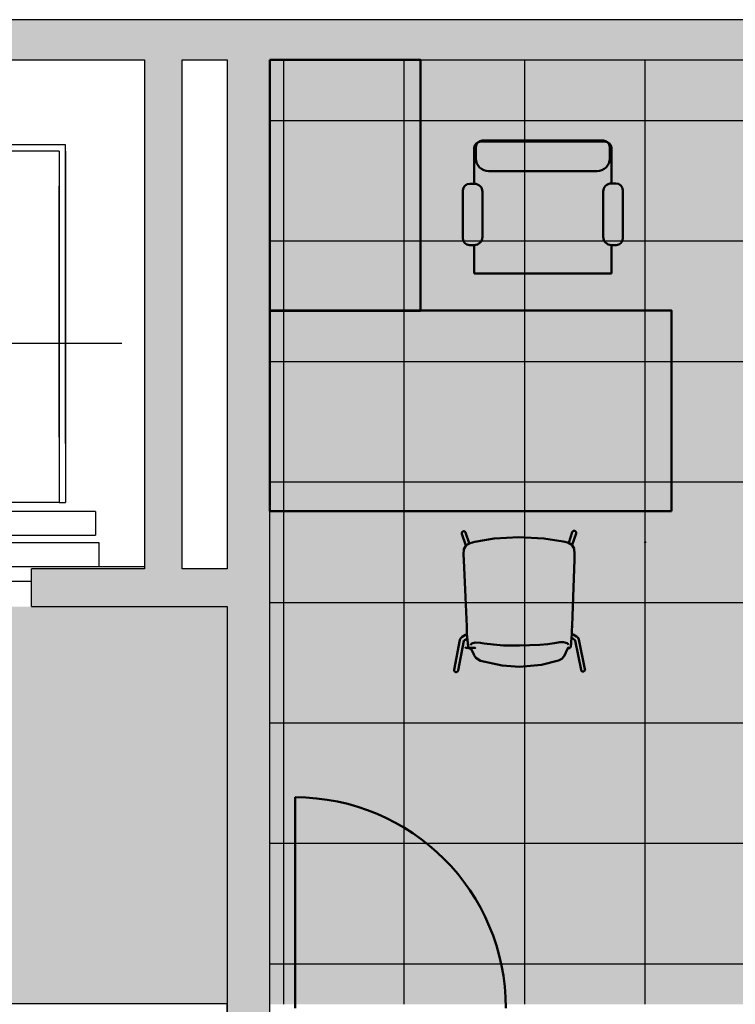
# Model space of a CAD drawing. Header units: metres. Extents: x -1 to 430, y -6 to 34.
# Tile 21 of 24: x 420.51 to 423.36, y 24.3 to 28.23. Entities that reach past the tile are written whole.
import ezdxf

# ---------------------------------------------------------------- set-up
doc = ezdxf.new("R2010")
doc.units = ezdxf.units.M
doc.linetypes.add('CONTINUA', pattern=[0])
for name, color, linetype, lineweight in [('3D P2 MOBLES', 7, 'CONTINUA', 25), ('3D P2 MURS', 7, 'CONTINUA', 25), ('3D P2 MURS NOUS', 7, 'CONTINUA', 25), ('P2 ESCALES 2D', 7, 'CONTINUA', 25), ('P2 PAVIMENT', 7, 'CONTINUA', 25)]:
    doc.layers.add(name, color=color, linetype=linetype, lineweight=lineweight)

# ---------------------------------------------------------------- blocks, each defined once
blk = doc.blocks.new('TRAMA_0')
at = {"layer": 'P2 PAVIMENT', "linetype": 'CONTINUA', "lineweight": 25, "transparency": 33554687}
blk.add_hatch(color=7, dxfattribs=at).paths.add_polyline_path([(422.996, 26.1464), (423.0023, 26.1526), (423.0085, 26.1464), (423.0023, 26.1401)], flags=16)
at = {"layer": 'P2 PAVIMENT', "color": 7, "linetype": 'CONTINUA', "lineweight": 25, "transparency": 33554687}
for p, q in [((421.5623, 26.1464), (421.5623, 28.0682)), ((422.0423, 26.1464), (422.0423, 28.0682)), ((422.5223, 26.1464), (422.5223, 28.0682)), ((423.0023, 26.1464), (423.0023, 28.0682)), ((421.507, 27.8264), (422.7623, 27.8264)), ((422.7623, 27.8264), (425.1623, 27.8264)), ((421.507, 27.3464), (422.7623, 27.3464)), ((422.7623, 27.3464), (425.1623, 27.3464)), ((421.507, 26.8664), (422.7623, 26.8664)), ((422.7623, 26.8664), (425.1623, 26.8664)), ((421.507, 26.3864), (422.7623, 26.3864)), ((422.7623, 26.3864), (425.1623, 26.3864)), ((421.5623, 24.3048), (421.5623, 26.1464)), ((422.0423, 24.3048), (422.0423, 26.1464)), ((422.5223, 24.3048), (422.5223, 26.1464)), ((423.0023, 24.3048), (423.0023, 26.1464)), ((421.507, 25.9064), (422.7623, 25.9064)), ((422.7623, 25.9064), (425.1623, 25.9064)), ((421.507, 25.4264), (422.7623, 25.4264)), ((422.7623, 25.4264), (425.1623, 25.4264)), ((421.507, 24.9464), (422.7623, 24.9464)), ((422.7623, 24.9464), (425.1623, 24.9464)), ((421.507, 24.4664), (422.7623, 24.4664)), ((422.7623, 24.4664), (425.1623, 24.4664))]:
    blk.add_line(p, q, dxfattribs=at)

msp = doc.modelspace()

# ---------------------------------------------------------------- hatches: boundary and pattern name
at = {"layer": '3D P2 MURS', "linetype": 'CONTINUA', "lineweight": 18, "true_color": 0xa0a0a0, "transparency": 33554687}
for points in [[(426.8464, 28.2282), (401.2904, 28.2282), (401.2587, 28.0682), (415.7808, 28.0682), (415.7808, 28.0683), (415.9308, 28.0683), (415.9308, 28.0682), (426.8132, 28.0682)], [(421.157, 26.0395), (421.157, 28.0682), (421.007, 28.0682), (421.007, 26.0395)], [(421.507, 24.2048), (421.507, 28.0682), (421.337, 28.0682), (421.337, 24.2048)], [(420.557, 25.8895), (421.337, 25.8895), (421.337, 26.0395), (420.557, 26.0395)]]:
    msp.add_hatch(color=253, dxfattribs=at).paths.add_polyline_path(points)
at = {"layer": 'P2 PAVIMENT', "linetype": 'CONTINUA', "lineweight": 25, "true_color": 0xa8d1ff, "transparency": 33554687}
h = msp.add_hatch(color=141, dxfattribs=at)
h.paths.add_polyline_path([(406.0493, 13.1206), (406.0493, 13.7631), (407.3616, 13.7631), (407.3616, 13.1206), (408.4493, 13.1206), (408.4493, 16.3186), (405.5993, 16.3186), (405.5993, 13.1206)])
h.paths.add_polyline_path([(400.3575, 23.5195), (404.337, 23.5195), (404.337, 28.0682), (401.2587, 28.0682)])
h.paths.add_polyline_path([(407.507, 23.4195), (400.3377, 23.4195), (399.3066, 18.2155), (409.697, 18.2155), (409.697, 22.1086), (409.5879, 22.1086), (409.515, 22.1766), (409.3621, 22.3051), (409.1438, 22.4697), (408.9172, 22.6227), (408.6829, 22.7636), (408.4416, 22.8921), (408.1938, 23.0078), (407.9403, 23.1103), (407.6819, 23.1994), (407.507, 23.2496), (407.5096, 23.2588), (407.507, 23.2597)])
h.paths.add_polyline_path([(412.1493, 16.3186), (408.5493, 16.3186), (408.5493, 13.1206), (412.1493, 13.1206)])
h.paths.add_polyline_path([(414.8971, 13.1206), (414.8971, 16.3186), (412.2493, 16.3186), (412.2493, 13.1206)])
h.paths.add_polyline_path([(413.4971, 18.2155), (413.4971, 21.3412), (413.4042, 21.3195), (412.6163, 21.2594), (411.2034, 20.8195), (410.3864, 20.7495), (409.797, 21.1429), (409.797, 18.2155)])
h.paths.add_polyline_path([(405.4993, 16.4186), (414.8971, 16.4186), (414.8971, 18.1155), (399.2868, 18.1155), (398.2971, 13.1206), (405.4993, 13.1206)])
h.paths.add_polyline_path([(415.647, 22.0695), (414.1734, 21.4995), (413.5971, 21.3646), (413.5971, 18.2155), (420.5098, 18.2155), (420.5098, 24.2369), (417.447, 24.2369), (417.447, 23.4895), (417.017, 23.4895), (417.017, 22.0695)])
h.paths.add_polyline_path([(414.9971, 13.1206), (418.3971, 13.1206), (418.3971, 17.6155), (418.3999, 17.6155), (418.3999, 18.1155), (414.9971, 18.1155)])
h.paths.add_polyline_path([(420.6098, 24.2369), (420.6098, 18.1155), (418.4999, 18.1155), (418.4999, 17.6155), (418.4971, 17.6155), (418.4971, 13.1206), (423.7155, 13.1206), (426.0126, 24.2048), (421.337, 24.2048), (421.337, 24.2369)])
h.paths.add_polyline_path([(426.0333, 24.3048), (426.8132, 28.0682), (421.507, 28.0682), (421.507, 24.3048)])
h.paths.add_polyline_path([(405.6727, 13.7645), (405.6952, 13.7912), (405.722, 13.8137), (405.7522, 13.8312), (405.7851, 13.8431), (405.8195, 13.8492), (405.8545, 13.8492), (405.8889, 13.8431), (405.9217, 13.8312), (405.952, 13.8137), (405.9788, 13.7912), (406.0012, 13.7645), (406.0187, 13.7342), (406.0307, 13.7014), (406.0367, 13.6669), (406.0367, 13.632), (406.0307, 13.5976), (406.0187, 13.5647), (406.0012, 13.5345), (405.9788, 13.5077), (405.952, 13.4852), (405.9217, 13.4677), (405.8889, 13.4558), (405.8545, 13.4497), (405.8195, 13.4497), (405.7851, 13.4558), (405.7522, 13.4677), (405.722, 13.4852), (405.6952, 13.5077), (405.6727, 13.5345), (405.6553, 13.5647), (405.6433, 13.5976), (405.6372, 13.632), (405.6372, 13.6669), (405.6433, 13.7014), (405.6553, 13.7342)], flags=16)
h.paths.add_polyline_path([(401.2367, 17.7776), (401.2291, 17.7346), (401.2141, 17.6935), (401.1923, 17.6557), (401.1642, 17.6222), (401.1307, 17.5942), (401.0929, 17.5723), (401.0519, 17.5574), (401.0088, 17.5498), (400.9651, 17.5498), (400.9221, 17.5574), (400.8811, 17.5723), (400.8432, 17.5942), (400.8098, 17.6222), (400.7817, 17.6557), (400.7598, 17.6935), (400.7449, 17.7346), (400.7373, 17.7776), (400.7373, 17.8213), (400.7449, 17.8643), (400.7598, 17.9054), (400.7817, 17.9432), (400.8098, 17.9767), (400.8432, 18.0048), (400.8811, 18.0266), (400.9221, 18.0416), (400.9651, 18.0491), (401.0088, 18.0491), (401.0519, 18.0416), (401.0929, 18.0266), (401.1307, 18.0048), (401.1642, 17.9767), (401.1923, 17.9432), (401.2141, 17.9054), (401.2291, 17.8643), (401.2367, 17.8213)], flags=16)
h.paths.add_polyline_path([(410.7119, 17.5498), (410.6689, 17.5574), (410.6278, 17.5723), (410.59, 17.5942), (410.5565, 17.6222), (410.5284, 17.6557), (410.5066, 17.6935), (410.4916, 17.7346), (410.484, 17.7776), (410.484, 17.8213), (410.4916, 17.8643), (410.5066, 17.9054), (410.5284, 17.9432), (410.5565, 17.9767), (410.59, 18.0048), (410.6278, 18.0266), (410.6689, 18.0416), (410.7119, 18.0491), (410.7556, 18.0491), (410.7986, 18.0416), (410.8396, 18.0266), (410.8775, 18.0048), (410.911, 17.9767), (410.939, 17.9432), (410.9609, 17.9054), (410.9758, 17.8643), (410.9834, 17.8213), (410.9834, 17.7776), (410.9758, 17.7346), (410.9609, 17.6935), (410.939, 17.6557), (410.911, 17.6222), (410.8775, 17.5942), (410.8396, 17.5723), (410.7986, 17.5574), (410.7556, 17.5498)], flags=16)
h.paths.add_polyline_path([(406.0423, 17.9432), (406.0641, 17.9054), (406.0791, 17.8643), (406.0867, 17.8213), (406.0867, 17.7776), (406.0791, 17.7346), (406.0641, 17.6935), (406.0423, 17.6557), (406.0142, 17.6222), (405.9807, 17.5942), (405.9429, 17.5723), (405.9019, 17.5574), (405.8588, 17.5498), (405.8151, 17.5498), (405.7721, 17.5574), (405.7311, 17.5723), (405.6932, 17.5942), (405.6598, 17.6222), (405.6317, 17.6557), (405.6098, 17.6935), (405.5949, 17.7346), (405.5873, 17.7776), (405.5873, 17.8213), (405.5949, 17.8643), (405.6098, 17.9054), (405.6317, 17.9432), (405.6598, 17.9767), (405.6932, 18.0048), (405.7311, 18.0266), (405.7721, 18.0416), (405.8151, 18.0491), (405.8588, 18.0491), (405.9019, 18.0416), (405.9429, 18.0266), (405.9807, 18.0048), (406.0142, 17.9767)], flags=16)
h.paths.add_polyline_path([(400.9351, 13.4558), (400.9022, 13.4677), (400.872, 13.4852), (400.8452, 13.5077), (400.8227, 13.5345), (400.8053, 13.5647), (400.7933, 13.5976), (400.7872, 13.632), (400.7872, 13.6669), (400.7933, 13.7014), (400.8053, 13.7342), (400.8227, 13.7645), (400.8452, 13.7912), (400.872, 13.8137), (400.9022, 13.8312), (400.9351, 13.8431), (400.9695, 13.8492), (401.0045, 13.8492), (401.0389, 13.8431), (401.0717, 13.8312), (401.102, 13.8137), (401.1288, 13.7912), (401.1512, 13.7645), (401.1687, 13.7342), (401.1807, 13.7014), (401.1867, 13.6669), (401.1867, 13.632), (401.1807, 13.5976), (401.1687, 13.5647), (401.1512, 13.5345), (401.1288, 13.5077), (401.102, 13.4852), (401.0717, 13.4677), (401.0389, 13.4558), (401.0045, 13.4497), (400.9695, 13.4497)], flags=16)
h.paths.add_polyline_path([(410.8185, 13.4677), (410.7856, 13.4558), (410.7512, 13.4497), (410.7163, 13.4497), (410.6818, 13.4558), (410.649, 13.4677), (410.6187, 13.4852), (410.5919, 13.5077), (410.5695, 13.5345), (410.552, 13.5647), (410.54, 13.5976), (410.534, 13.632), (410.534, 13.6669), (410.54, 13.7014), (410.552, 13.7342), (410.5695, 13.7645), (410.5919, 13.7912), (410.6187, 13.8137), (410.649, 13.8312), (410.6818, 13.8431), (410.7163, 13.8492), (410.7512, 13.8492), (410.7856, 13.8431), (410.8185, 13.8312), (410.8487, 13.8137), (410.8755, 13.7912), (410.898, 13.7645), (410.9154, 13.7342), (410.9274, 13.7014), (410.9335, 13.6669), (410.9335, 13.632), (410.9274, 13.5976), (410.9154, 13.5647), (410.898, 13.5345), (410.8755, 13.5077), (410.8487, 13.4852)], flags=16)
h.paths.add_polyline_path([(416.252, 13.4852), (416.2217, 13.4677), (416.1889, 13.4558), (416.1545, 13.4497), (416.1195, 13.4497), (416.0851, 13.4558), (416.0522, 13.4677), (416.022, 13.4852), (415.9952, 13.5077), (415.9727, 13.5345), (415.9553, 13.5647), (415.9433, 13.5976), (415.9372, 13.632), (415.9372, 13.6669), (415.9433, 13.7014), (415.9553, 13.7342), (415.9727, 13.7645), (415.9952, 13.7912), (416.022, 13.8137), (416.0522, 13.8312), (416.0851, 13.8431), (416.1195, 13.8492), (416.1545, 13.8492), (416.1889, 13.8431), (416.2217, 13.8312), (416.252, 13.8137), (416.2788, 13.7912), (416.3012, 13.7645), (416.3187, 13.7342), (416.3307, 13.7014), (416.3367, 13.6669), (416.3367, 13.632), (416.3307, 13.5976), (416.3187, 13.5647), (416.3012, 13.5345), (416.2788, 13.5077)], flags=16)
h.paths.add_polyline_path([(416.3142, 17.6222), (416.2807, 17.5942), (416.2429, 17.5723), (416.2019, 17.5574), (416.1588, 17.5498), (416.1151, 17.5498), (416.0721, 17.5574), (416.0311, 17.5723), (415.9932, 17.5942), (415.9598, 17.6222), (415.9317, 17.6557), (415.9098, 17.6935), (415.8949, 17.7346), (415.8873, 17.7776), (415.8873, 17.8213), (415.8949, 17.8643), (415.9098, 17.9054), (415.9317, 17.9432), (415.9598, 17.9767), (415.9932, 18.0048), (416.0311, 18.0266), (416.0721, 18.0416), (416.1151, 18.0491), (416.1588, 18.0491), (416.2019, 18.0416), (416.2429, 18.0266), (416.2807, 18.0048), (416.3142, 17.9767), (416.3423, 17.9432), (416.3641, 17.9054), (416.3791, 17.8643), (416.3867, 17.8213), (416.3867, 17.7776), (416.3791, 17.7346), (416.3641, 17.6935), (416.3423, 17.6557)], flags=16)
h.paths.add_polyline_path([(421.1562, 14.6845), (421.1737, 14.6542), (421.1857, 14.6214), (421.1917, 14.5869), (421.1917, 14.552), (421.1857, 14.5176), (421.1737, 14.4847), (421.1562, 14.4545), (421.1338, 14.4277), (421.107, 14.4052), (421.0767, 14.3877), (421.0439, 14.3758), (421.0095, 14.3697), (420.9745, 14.3697), (420.9401, 14.3758), (420.9072, 14.3877), (420.877, 14.4052), (420.8502, 14.4277), (420.8277, 14.4545), (420.8103, 14.4847), (420.7983, 14.5176), (420.7922, 14.552), (420.7922, 14.5869), (420.7983, 14.6214), (420.8103, 14.6542), (420.8277, 14.6845), (420.8502, 14.7112), (420.877, 14.7337), (420.9072, 14.7512), (420.9401, 14.7631), (420.9745, 14.7692), (421.0095, 14.7692), (421.0439, 14.7631), (421.0767, 14.7512), (421.107, 14.7337), (421.1338, 14.7112)], flags=16)
h.paths.add_polyline_path([(420.7499, 23.9643), (420.7648, 24.0054), (420.7867, 24.0432), (420.8148, 24.0767), (420.8482, 24.1048), (420.8861, 24.1266), (420.9271, 24.1416), (420.9701, 24.1491), (421.0138, 24.1491), (421.0569, 24.1416), (421.0979, 24.1266), (421.1357, 24.1048), (421.1692, 24.0767), (421.1973, 24.0432), (421.2191, 24.0054), (421.2341, 23.9643), (421.2417, 23.9213), (421.2417, 23.8776), (421.2341, 23.8346), (421.2191, 23.7935), (421.1973, 23.7557), (421.1692, 23.7222), (421.1357, 23.6942), (421.0979, 23.6723), (421.0569, 23.6574), (421.0138, 23.6498), (420.9701, 23.6498), (420.9271, 23.6574), (420.8861, 23.6723), (420.8482, 23.6942), (420.8148, 23.7222), (420.7867, 23.7557), (420.7648, 23.7935), (420.7499, 23.8346), (420.7423, 23.8776), (420.7423, 23.9213)], flags=16)
h.paths.add_polyline_path([(421.1973, 17.9432), (421.2191, 17.9054), (421.2341, 17.8643), (421.2417, 17.8213), (421.2417, 17.7776), (421.2341, 17.7346), (421.2191, 17.6935), (421.1973, 17.6557), (421.1692, 17.6222), (421.1357, 17.5942), (421.0979, 17.5723), (421.0569, 17.5574), (421.0138, 17.5498), (420.9701, 17.5498), (420.9271, 17.5574), (420.8861, 17.5723), (420.8482, 17.5942), (420.8148, 17.6222), (420.7867, 17.6557), (420.7648, 17.6935), (420.7499, 17.7346), (420.7423, 17.7776), (420.7423, 17.8213), (420.7499, 17.8643), (420.7648, 17.9054), (420.7867, 17.9432), (420.8148, 17.9767), (420.8482, 18.0048), (420.8861, 18.0266), (420.9271, 18.0416), (420.9701, 18.0491), (421.0138, 18.0491), (421.0569, 18.0416), (421.0979, 18.0266), (421.1357, 18.0048), (421.1692, 17.9767)], flags=16)
at = {"layer": 'P2 PAVIMENT', "linetype": 'CONTINUA', "lineweight": 25, "transparency": 33554559}
h = msp.add_hatch(color=7, dxfattribs=at)
h.set_gradient(color1=(155, 113, 67), color2=(155, 113, 67), one_color=1, name='INVSPHERICAL')
h.paths.add_polyline_path([(415.9308, 25.8895), (415.9308, 24.3069), (421.337, 24.3069), (421.337, 25.8895)], flags=0)

# ---------------------------------------------------------------- linework, layer by layer
at = {"layer": '3D P2 MOBLES', "color": 202, "linetype": 'CONTINUA', "lineweight": 50, "transparency": 33554687}
for p, q in [((422.3466, 27.7426), (422.8419, 27.7426)), ((422.353, 27.7463), (422.8356, 27.7463)), ((422.3212, 27.5747), (422.3212, 27.7172)), ((422.3276, 27.7209), (422.3276, 27.6756)), ((422.861, 27.7209), (422.861, 27.6756)), ((422.8673, 27.5757), (422.8673, 27.7172)), ((422.3784, 27.6248), (422.8102, 27.6248)), ((422.276, 27.3565), (422.276, 27.5478)), ((422.3029, 27.5747), (422.3212, 27.5747)), ((422.835, 27.3626), (422.835, 27.5434)), ((422.8673, 27.5757), (422.8857, 27.5757)), ((422.9125, 27.5488), (422.9125, 27.3565)), ((422.3535, 27.5424), (422.3535, 27.3626)), ((422.3212, 27.3304), (422.3022, 27.3304)), ((422.3212, 27.2167), (422.3212, 27.3304)), ((422.8673, 27.2167), (422.8673, 27.3304)), ((422.8863, 27.3304), (422.8673, 27.3304)), ((422.3212, 27.2167), (422.8673, 27.2167)), ((422.2872, 26.1335), (422.2717, 26.1791)), ((422.3014, 26.1417), (422.2868, 26.1843)), ((422.6974, 26.1434), (422.7116, 26.1862)), ((422.7116, 26.1354), (422.7268, 26.1811)), ((422.2911, 25.7791), (422.2921, 25.7796)), ((422.7109, 25.7809), (422.7098, 25.7814)), ((422.2409, 25.6379), (422.2641, 25.7569)), ((422.2566, 25.6348), (422.2796, 25.753)), ((422.294, 25.7556), (422.294, 25.7557)), ((422.7081, 25.7574), (422.7082, 25.7575)), ((422.7465, 25.637), (422.7225, 25.7549)), ((422.7622, 25.6401), (422.738, 25.759)), ((422.3058, 25.7255), (422.3058, 25.7255)), ((422.6966, 25.7273), (422.6966, 25.7273))]:
    msp.add_line(p, q, dxfattribs=at)
for points in [[(421.507, 28.0682), (422.107, 28.0682), (422.107, 27.0682), (421.507, 27.0682), (421.507, 28.0682)], [(423.107, 26.2692), (423.107, 27.0692), (421.507, 27.0692), (421.507, 26.2692), (423.107, 26.2692)], [(422.3054, 25.7256), (422.2912, 25.7259), (422.2858, 25.726), (422.2856, 25.726), (422.2898, 25.7259), (422.3247, 25.7251), (422.3252, 25.7251), (422.325, 25.7251)]]:
    msp.add_lwpolyline(points, close=True, dxfattribs=at)
for points in [[(422.2868, 26.1843), (422.2866, 26.1848), (422.2864, 26.1852), (422.2862, 26.1857), (422.2859, 26.1861), (422.2856, 26.1865), (422.2853, 26.1869), (422.285, 26.1873), (422.2846, 26.1876), (422.2843, 26.1879), (422.2839, 26.1882), (422.2834, 26.1885), (422.283, 26.1888), (422.2825, 26.189), (422.2821, 26.1892), (422.2816, 26.1893), (422.2811, 26.1895), (422.2806, 26.1896), (422.2801, 26.1896), (422.2796, 26.1897), (422.2791, 26.1897), (422.2786, 26.1896), (422.2781, 26.1896), (422.2776, 26.1895), (422.2771, 26.1894), (422.2767, 26.1892), (422.2762, 26.1891), (422.2757, 26.1888), (422.2753, 26.1886), (422.2749, 26.1884), (422.2744, 26.1881), (422.2741, 26.1877), (422.2737, 26.1874), (422.2733, 26.1871), (422.273, 26.1867), (422.2727, 26.1863), (422.2724, 26.1859), (422.2722, 26.1854), (422.272, 26.185), (422.2718, 26.1845), (422.2716, 26.184), (422.2715, 26.1836), (422.2714, 26.1831), (422.2713, 26.1826), (422.2713, 26.1821), (422.2712, 26.1816), (422.2713, 26.1811), (422.2713, 26.1806), (422.2714, 26.1801), (422.2715, 26.1796), (422.2717, 26.1791)], [(422.7116, 26.1862), (422.7118, 26.1866), (422.712, 26.1871), (422.7122, 26.1875), (422.7125, 26.1879), (422.7127, 26.1884), (422.7131, 26.1888), (422.7134, 26.1891), (422.7137, 26.1895), (422.7141, 26.1898), (422.7145, 26.1901), (422.7149, 26.1904), (422.7154, 26.1906), (422.7158, 26.1909), (422.7163, 26.191), (422.7168, 26.1912), (422.7172, 26.1913), (422.7177, 26.1915), (422.7182, 26.1915), (422.7187, 26.1916), (422.7192, 26.1916), (422.7197, 26.1916), (422.7202, 26.1915), (422.7207, 26.1914), (422.7212, 26.1913), (422.7217, 26.1912), (422.7222, 26.191), (422.7226, 26.1908), (422.7231, 26.1906), (422.7235, 26.1903), (422.7239, 26.19), (422.7243, 26.1897), (422.7247, 26.1894), (422.7251, 26.189), (422.7254, 26.1886), (422.7257, 26.1882), (422.726, 26.1878), (422.7262, 26.1874), (422.7264, 26.1869), (422.7266, 26.1865), (422.7268, 26.186), (422.7269, 26.1855), (422.7271, 26.185), (422.7271, 26.1845), (422.7272, 26.184), (422.7272, 26.1835), (422.7272, 26.1831), (422.7271, 26.1826), (422.727, 26.1821), (422.7269, 26.1816), (422.7268, 26.1811)], [(422.3231, 26.1474), (422.3049, 26.1429), (422.2883, 26.1345), (422.2793, 26.1186), (422.2782, 26.0966), (422.2792, 26.0744)], [(422.3231, 26.1474), (422.3218, 26.1471), (422.3216, 26.147), (422.3231, 26.1474)], [(422.4993, 26.1665), (422.3998, 26.1604), (422.3231, 26.1474)], [(422.3231, 26.1474), (422.3245, 26.1477), (422.3243, 26.1477), (422.3231, 26.1474)], [(422.4993, 26.1665), (422.5988, 26.1613), (422.6757, 26.1489)], [(422.6757, 26.1489), (422.6742, 26.1492), (422.6744, 26.1492), (422.6757, 26.1489)], [(422.6757, 26.1489), (422.6939, 26.1446), (422.7105, 26.1363), (422.7196, 26.1205), (422.721, 26.0985), (422.7202, 26.0763)], [(422.6757, 26.1489), (422.6769, 26.1486), (422.6771, 26.1486), (422.6757, 26.1489)], [(422.2792, 26.0742), (422.2792, 26.0744), (422.2792, 26.0745)], [(422.2792, 26.0744), (422.2859, 25.9266), (422.2911, 25.8105)], [(422.7202, 26.0763), (422.7148, 25.9285), (422.7106, 25.8123)], [(422.7202, 26.0761), (422.7202, 26.0763), (422.7202, 26.0764)], [(422.2911, 25.7791), (422.2866, 25.7766), (422.2732, 25.7686)], [(422.2913, 25.806), (422.2911, 25.8099), (422.291, 25.813)], [(422.2911, 25.8106), (422.2911, 25.8105), (422.2911, 25.8103)], [(422.2911, 25.8105), (422.2918, 25.7929), (422.2921, 25.7796)], [(422.2921, 25.7796), (422.2949, 25.7437), (422.2967, 25.7293), (422.2999, 25.7229)], [(422.7025, 25.7247), (422.7048, 25.7279), (422.7059, 25.7322), (422.7073, 25.7445), (422.7078, 25.7519), (422.7085, 25.7618), (422.7098, 25.7814)], [(422.7106, 25.8123), (422.71, 25.7947), (422.7098, 25.7814)], [(422.7104, 25.8078), (422.7106, 25.8117), (422.7107, 25.8148)], [(422.7106, 25.8125), (422.7106, 25.8123), (422.7106, 25.8121)], [(422.7109, 25.7809), (422.7153, 25.7785), (422.7289, 25.7706)], [(422.2732, 25.7686), (422.2669, 25.7628), (422.2641, 25.7569)], [(422.2794, 25.7527), (422.2795, 25.7528), (422.2806, 25.754), (422.2812, 25.7546), (422.2814, 25.7547), (422.2816, 25.7549), (422.2821, 25.7552), (422.2935, 25.7629)], [(422.3058, 25.7356), (422.3069, 25.7388), (422.3108, 25.7423), (422.3249, 25.7467)], [(422.3249, 25.7467), (422.3448, 25.7457), (422.3609, 25.743)], [(422.3609, 25.743), (422.3977, 25.738), (422.4376, 25.7352), (422.5012, 25.7343)], [(422.5012, 25.7343), (422.5819, 25.7368), (422.613, 25.7398), (422.6414, 25.7442)], [(422.6414, 25.7442), (422.6617, 25.7476), (422.6773, 25.7482)], [(422.6773, 25.7482), (422.6914, 25.7439), (422.6954, 25.7405), (422.6965, 25.7373)], [(422.7227, 25.7546), (422.7227, 25.7547), (422.7218, 25.7557), (422.7207, 25.7567), (422.7206, 25.7567), (422.7201, 25.7571), (422.7086, 25.7661)], [(422.7289, 25.7706), (422.7351, 25.7648), (422.738, 25.759)], [(422.2999, 25.7229), (422.3007, 25.7227), (422.3013, 25.7226)], [(422.3013, 25.7226), (422.3047, 25.7227), (422.3073, 25.7225)], [(422.3069, 25.7227), (422.3063, 25.7237), (422.3058, 25.7255)], [(422.3059, 25.7253), (422.306, 25.7252), (422.3075, 25.7236), (422.3194, 25.6989)], [(422.3069, 25.7227), (422.3072, 25.7226), (422.3073, 25.7225)], [(422.3073, 25.7225), (422.3078, 25.7226), (422.3081, 25.7228)], [(422.3194, 25.6989), (422.322, 25.6929), (422.3275, 25.6848), (422.3465, 25.6729)], [(422.6563, 25.6743), (422.6697, 25.6811), (422.6781, 25.6901), (422.6832, 25.7005)], [(422.6832, 25.7005), (422.6895, 25.7164), (422.6948, 25.7254), (422.6959, 25.7266), (422.6964, 25.727), (422.6965, 25.7271)], [(422.6941, 25.7247), (422.6947, 25.7243), (422.6951, 25.7242)], [(422.6951, 25.7242), (422.6985, 25.7244), (422.7011, 25.7244)], [(422.6951, 25.7242), (422.6953, 25.7243), (422.6955, 25.7244)], [(422.6966, 25.7272), (422.696, 25.7251), (422.6955, 25.7244)], [(422.7011, 25.7244), (422.7019, 25.7245), (422.7025, 25.7247)], [(422.3465, 25.6729), (422.4325, 25.6546), (422.5015, 25.6502)], [(422.5015, 25.6502), (422.5892, 25.6581), (422.6563, 25.6743)], [(422.2409, 25.6379), (422.2409, 25.6374), (422.2408, 25.6369), (422.2408, 25.6364), (422.2408, 25.636), (422.2409, 25.6355), (422.2409, 25.635), (422.2411, 25.6345), (422.2412, 25.6341), (422.2414, 25.6336), (422.2416, 25.6332), (422.2418, 25.6327), (422.2421, 25.6323), (422.2423, 25.6319), (422.2426, 25.6315), (422.243, 25.6312), (422.2433, 25.6308), (422.2437, 25.6305), (422.2441, 25.6302), (422.2445, 25.6299), (422.245, 25.6297), (422.2454, 25.6294), (422.2459, 25.6292), (422.2463, 25.6291), (422.2468, 25.6289), (422.2473, 25.6288), (422.2478, 25.6287), (422.2483, 25.6287), (422.2488, 25.6287), (422.2493, 25.6287), (422.2498, 25.6287), (422.2503, 25.6288), (422.2508, 25.6289), (422.2513, 25.629), (422.2518, 25.6292), (422.2522, 25.6294), (422.2527, 25.6296), (422.2531, 25.6298), (422.2535, 25.6301), (422.2539, 25.6304), (422.2543, 25.6307), (422.2546, 25.631), (422.255, 25.6314), (422.2553, 25.6318), (422.2555, 25.6322), (422.2558, 25.6326), (422.256, 25.633), (422.2562, 25.6334), (422.2564, 25.6339), (422.2565, 25.6344), (422.2566, 25.6348)], [(422.7622, 25.6401), (422.7623, 25.6397), (422.7624, 25.6392), (422.7624, 25.6387), (422.7624, 25.6382), (422.7623, 25.6377), (422.7622, 25.6373), (422.7621, 25.6368), (422.762, 25.6363), (422.7618, 25.6359), (422.7616, 25.6354), (422.7614, 25.635), (422.7611, 25.6346), (422.7609, 25.6342), (422.7606, 25.6338), (422.7602, 25.6334), (422.7599, 25.6331), (422.7595, 25.6327), (422.7591, 25.6324), (422.7587, 25.6321), (422.7583, 25.6319), (422.7578, 25.6317), (422.7574, 25.6315), (422.7569, 25.6313), (422.7564, 25.6311), (422.7559, 25.631), (422.7554, 25.6309), (422.7549, 25.6309), (422.7544, 25.6309), (422.7539, 25.6309), (422.7534, 25.6309), (422.7529, 25.631), (422.7524, 25.6311), (422.752, 25.6312), (422.7515, 25.6313), (422.751, 25.6315), (422.7506, 25.6317), (422.7501, 25.632), (422.7497, 25.6322), (422.7493, 25.6325), (422.7489, 25.6328), (422.7486, 25.6332), (422.7483, 25.6335), (422.7479, 25.6339), (422.7477, 25.6343), (422.7474, 25.6347), (422.7472, 25.6351), (422.747, 25.6356), (422.7468, 25.636), (422.7467, 25.6365), (422.7465, 25.637)]]:
    msp.add_lwpolyline(points, dxfattribs=at)
for centre, radius, start, end in [((422.3466, 27.7172), 0.0254, 90, 180), ((422.353, 27.7209), 0.0254, 90, 180), ((422.8356, 27.7209), 0.0254, 0, 90), ((422.8419, 27.7172), 0.0254, 0, 90), ((422.3784, 27.6756), 0.0508, 180, 270), ((422.8102, 27.6756), 0.0508, 270, 0), ((422.3029, 27.5478), 0.0269, 90, 180), ((422.3212, 27.5424), 0.0323, 0, 90), ((422.8673, 27.5434), 0.0323, 90, 180), ((422.8857, 27.5488), 0.0269, 0, 90), ((422.3022, 27.3565), 0.0262, 180, 270), ((422.3212, 27.3626), 0.0323, 270, 0), ((422.8673, 27.3626), 0.0323, 180, 270), ((422.8863, 27.3565), 0.0262, 270, 0)]:
    msp.add_arc(centre, radius, start, end, dxfattribs=at)
at = {"layer": '3D P2 MURS', "color": 7, "linetype": 'CONTINUA', "lineweight": 25, "transparency": 33554687}
for p, q in [((426.8464, 28.2282), (401.2904, 28.2282)), ((419.137, 28.0682), (421.007, 28.0682)), ((421.007, 28.0682), (421.007, 26.0395)), ((421.157, 26.0395), (421.157, 28.0682)), ((421.157, 28.0682), (421.337, 28.0682)), ((421.337, 28.0682), (421.337, 26.0395)), ((421.507, 28.0682), (426.8132, 28.0682)), ((421.507, 24.2048), (421.507, 28.0682)), ((420.557, 25.8895), (420.557, 26.0395)), ((421.007, 26.0395), (420.557, 26.0395)), ((421.337, 26.0395), (421.157, 26.0395)), ((420.557, 25.8895), (421.337, 25.8895)), ((421.337, 25.8895), (421.337, 24.3069)), ((421.337, 24.3069), (420.1927, 24.3069)), ((421.337, 24.2369), (421.337, 24.3069)), ((421.337, 24.3069), (421.337, 24.2369))]:
    msp.add_line(p, q, dxfattribs=at)
at = {"layer": '3D P2 MURS NOUS', "color": 4, "linetype": 'CONTINUA', "lineweight": 50, "transparency": 33554687}
msp.add_line((421.607, 24.2898), (421.607, 25.1298), dxfattribs=at)
msp.add_arc((421.607, 24.2898), 0.84, 0, 90, dxfattribs=at)
at = {"layer": 'P2 ESCALES 2D', "color": 7, "lineweight": 25, "transparency": 33554687}
for p, q in [((420.692, 27.7295), (419.542, 27.7295)), ((420.667, 27.7045), (419.567, 27.7045)), ((420.667, 27.7045), (420.667, 26.3045)), ((420.692, 26.5395), (420.692, 27.7295)), ((420.692, 27.7045), (420.692, 26.3045)), ((420.667, 26.5645), (420.667, 27.5645)), ((419.317, 26.9395), (420.917, 26.9395)), ((420.667, 26.3045), (420.692, 26.3045)), ((420.812, 26.2685), (420.407, 26.2685)), ((420.812, 26.2685), (420.812, 26.1745)), ((419.572, 26.1745), (420.812, 26.1745)), ((420.407, 26.0495), (421.007, 26.0495)), ((420.557, 25.9895), (420.407, 25.9895))]:
    msp.add_line(p, q, dxfattribs=at)
for points in [[(420.667, 26.3045), (420.407, 26.3045), (420.407, 26.2635), (420.437, 26.2635)], [(419.585, 26.1445), (420.825, 26.1445), (420.825, 26.0495)]]:
    msp.add_lwpolyline(points, dxfattribs=at)

# ---------------------------------------------------------------- block references
at = {"layer": 'P2 PAVIMENT', "color": 7, "linetype": 'CONTINUA', "lineweight": 25, "transparency": 33554687}
msp.add_blockref('TRAMA_0', (0, 0), dxfattribs=at)

doc.saveas('drawing.dxf')
